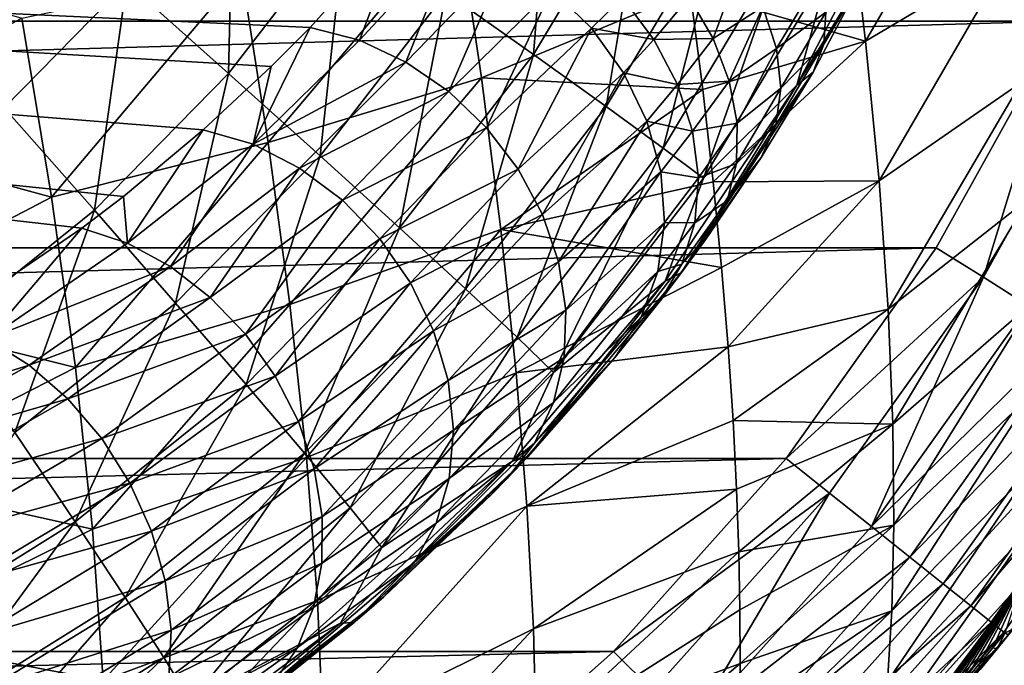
# Model space of a CAD drawing. Header units: metres. Extents: x -22 to 22, y 0 to 204.
# Tile 99 of 256: x 10.81 to 14.3, y 3.34 to 5.62. Entities that reach past the tile are written whole.
import ezdxf

# ---------------------------------------------------------------- set-up
doc = ezdxf.new("R2010")
doc.units = ezdxf.units.M
doc.layers.add('solid_002_SW0002_01', color=7, linetype='CONTINUOUS')

msp = doc.modelspace()

# ---------------------------------------------------------------- linework, layer by layer
at = {"layer": 'solid_002_SW0002_01'}
for points in [[(-14.854128, 6.462326, 223.810013), (-14.50243, 5.618332, 223.805603), (14.854128, 6.462325, 223.810013)], [(-14.50243, 5.618332, 223.805603), (14.50243, 5.618332, 223.805603), (14.854128, 6.462325, 223.810013)], [(12.321472, 5.71964, 220.891464), (12.696469, 6.346534, 220.881638), (12.630956, 5.500641, 220.440765)], [(12.696469, 6.346534, 220.881638), (13.029548, 6.166979, 220.430313), (12.630956, 5.500641, 220.440765)], [(13.806844, 5.547435, 207.668381), (13.743307, 6.078385, 207.382462), (14.264251, 6.335414, 207.751495)], [(13.806844, 5.547435, 207.668381), (14.264251, 6.335414, 207.751495), (14.317266, 5.850727, 208.020844)], [(11.190466, 5.754532, 221.635925), (11.569388, 6.245385, 221.625977), (11.551263, 5.432603, 221.299683)], [(11.569388, 6.245385, 221.625977), (11.965585, 5.969314, 221.288818), (11.551263, 5.432603, 221.299683)], [(11.84024, 5.595761, 215.401962), (12.174784, 5.970963, 216.22731), (0, 6.146846, 215.850128)], [(11.702581, 5.457106, 215.096085), (11.84024, 5.595761, 215.401962), (0, 6.146846, 215.850128)], [(11.461799, 5.233446, 214.601517), (11.702581, 5.457106, 215.096085), (0, 6.146846, 215.850128)], [(11.179029, 4.997515, 214.078049), (11.461799, 5.233446, 214.601517), (0, 6.146846, 215.850128)], [(11.031988, 4.885131, 213.827927), (11.179029, 4.997515, 214.078049), (0, 6.146846, 215.850128)], [(10.60453, 4.594283, 213.177719), (11.031988, 4.885131, 213.827927), (0, 6.146846, 215.850128)], [(12.630956, 5.500641, 220.440765), (13.029548, 6.166979, 220.430313), (12.888734, 5.316068, 219.944427)], [(13.029548, 6.166979, 220.430313), (13.307211, 6.015649, 219.933441), (12.888734, 5.316068, 219.944427)], [(10.798926, 6.101728, 221.906158), (11.190466, 5.754532, 221.635925), (10.756314, 5.311869, 221.647308)], [(13.949164, 6.133037, 218.252975), (13.563424, 5.391328, 218.263016), (13.678298, 5.807506, 218.837769)], [(13.796179, 5.773682, 218.03772), (13.563424, 5.391328, 218.263016), (13.949164, 6.133037, 218.252975)], [(13.806844, 5.547435, 207.668381), (13.185737, 5.724547, 207.101089), (13.743307, 6.078385, 207.382462)], [(12.888734, 5.316068, 219.944427), (13.307211, 6.015649, 219.933441), (13.090389, 5.169082, 219.41095)], [(13.307211, 6.015649, 219.933441), (13.524703, 5.895136, 219.399551), (13.090389, 5.169082, 219.41095)], [(11.551263, 5.432603, 221.299683), (11.965585, 5.969314, 221.288818), (11.875135, 5.141458, 220.903183)], [(11.691164, 5.189082, 206.444366), (11.59651, 5.791383, 206.193222), (12.362564, 5.983864, 206.512161)], [(11.691164, 5.189082, 206.444366), (12.362564, 5.983864, 206.512161), (12.446201, 5.417757, 206.753693)], [(12.014961, 5.551312, 215.358078), (12.174784, 5.970963, 216.22731), (11.84024, 5.595761, 215.401962)], [(11.965585, 5.969314, 221.288818), (12.321472, 5.71964, 220.891464), (11.875135, 5.141458, 220.903183)], [(12.014961, 5.551312, 215.358078), (12.358877, 5.922482, 216.180267), (12.174784, 5.970963, 216.22731)], [(12.446201, 5.417757, 206.753693), (12.362564, 5.983864, 206.512161), (13.185737, 5.724547, 207.101089)], [(12.014961, 5.551312, 215.358078), (12.179088, 5.473474, 215.321762), (12.358877, 5.922482, 216.180267)], [(12.179088, 5.473474, 215.321762), (12.534885, 5.841025, 216.15126), (12.358877, 5.922482, 216.180267)], [(13.090389, 5.169082, 219.41095), (13.524703, 5.895136, 219.399551), (13.23247, 5.062201, 218.849457)], [(13.524703, 5.895136, 219.399551), (13.678298, 5.807506, 218.837769), (13.23247, 5.062201, 218.849457)], [(10.069698, 5.227117, 205.771591), (9.947576, 5.880929, 205.528427), (10.819828, 5.628229, 205.916595)], [(12.179088, 5.473474, 215.321762), (12.33082, 5.368878, 215.302994), (12.534885, 5.841025, 216.15126)], [(12.33082, 5.368878, 215.302994), (12.696039, 5.729725, 216.141434), (12.534885, 5.841025, 216.15126)], [(13.659075, 5.536527, 217.621674), (13.781618, 5.742844, 218.016235), (13.814985, 5.824368, 217.855927)], [(13.665881, 5.649415, 217.475296), (13.659075, 5.536527, 217.621674), (13.814985, 5.824368, 217.855927)], [(13.854677, 5.05297, 207.992554), (13.806844, 5.547435, 207.668381), (14.317266, 5.850727, 208.020844)], [(13.854677, 5.05297, 207.992554), (14.317266, 5.850727, 208.020844), (14.356911, 5.400616, 208.323715)], [(10.924889, 4.995316, 206.179153), (10.819828, 5.628229, 205.916595), (11.59651, 5.791383, 206.193222)], [(10.924889, 4.995316, 206.179153), (11.59651, 5.791383, 206.193222), (11.691164, 5.189082, 206.444366)], [(13.181805, 5.70286, 216.656845), (13.266687, 5.556283, 216.724609), (13.363182, 5.816288, 216.911728)], [(13.563424, 5.391328, 218.263016), (13.23247, 5.062201, 218.849457), (13.678298, 5.807506, 218.837769)], [(13.266687, 5.556283, 216.724609), (13.443232, 5.668875, 217.006714), (13.363182, 5.816288, 216.911728)], [(10.756314, 5.311869, 221.647308), (11.190466, 5.754532, 221.635925), (11.076554, 4.948588, 221.312134)], [(11.190466, 5.754532, 221.635925), (11.551263, 5.432603, 221.299683), (11.076554, 4.948588, 221.312134)], [(13.443232, 5.668875, 217.006714), (13.491819, 5.521801, 217.121475), (13.641562, 5.772215, 217.339096)], [(13.491819, 5.521801, 217.121475), (13.665881, 5.649415, 217.475296), (13.641562, 5.772215, 217.339096)], [(13.796179, 5.773682, 218.03772), (13.781618, 5.742844, 218.016235), (13.563424, 5.391328, 218.263016)], [(11.875135, 5.141458, 220.903183), (12.321472, 5.71964, 220.891464), (12.156537, 4.886081, 220.453217)], [(12.321472, 5.71964, 220.891464), (12.630956, 5.500641, 220.440765), (12.156537, 4.886081, 220.453217)], [(12.33082, 5.368878, 215.302994), (12.464952, 5.241116, 215.302414), (12.696039, 5.729725, 216.141434)], [(12.446201, 5.417757, 206.753693), (13.185737, 5.724547, 207.101089), (13.229831, 5.376384, 207.280655)], [(12.464952, 5.241116, 215.302414), (12.836141, 5.592862, 216.151169), (12.696039, 5.729725, 216.141434)], [(12.696039, 5.729725, 216.141434), (12.836141, 5.592862, 216.151169), (12.945742, 5.701882, 216.384659)], [(13.806844, 5.547435, 207.668381), (13.229831, 5.376384, 207.280655), (13.185737, 5.724547, 207.101089)], [(13.781618, 5.742844, 218.016235), (13.621385, 5.437408, 217.773254), (13.563424, 5.391328, 218.263016)], [(13.659075, 5.536527, 217.621674), (13.621385, 5.437408, 217.773254), (13.781618, 5.742844, 218.016235)], [(12.836141, 5.592862, 216.151169), (13.057183, 5.553508, 216.422852), (12.945742, 5.701882, 216.384659)], [(12.945742, 5.701882, 216.384659), (13.057183, 5.553508, 216.422852), (13.181805, 5.70286, 216.656845)], [(13.057183, 5.553508, 216.422852), (13.266687, 5.556283, 216.724609), (13.181805, 5.70286, 216.656845)], [(13.266687, 5.556283, 216.724609), (13.323993, 5.405951, 216.810623), (13.443232, 5.668875, 217.006714)], [(13.323993, 5.405951, 216.810623), (13.491819, 5.521801, 217.121475), (13.443232, 5.668875, 217.006714)], [(13.491819, 5.521801, 217.121475), (13.507139, 5.380532, 217.25174), (13.665881, 5.649415, 217.475296)], [(13.507139, 5.380532, 217.25174), (13.659075, 5.536527, 217.621674), (13.665881, 5.649415, 217.475296)], [(-14.50243, 5.618332, 223.805603), (-14.056949, 4.815655, 223.801392), (14.50243, 5.618332, 223.805603)], [(-14.056949, 4.815655, 223.801392), (14.056949, 4.815654, 223.801392), (14.50243, 5.618332, 223.805603)], [(10.069698, 5.227117, 205.771591), (10.819828, 5.628229, 205.916595), (10.924889, 4.995316, 206.179153)], [(14.223773, 4.711576, 223.781479), (14.50243, 5.618332, 223.805603), (14.056949, 4.815654, 223.801392)], [(14.223773, 4.711576, 223.781479), (14.679384, 5.531847, 223.785767), (14.50243, 5.618332, 223.805603)], [(11.638309, 5.183228, 214.547867), (11.84024, 5.595761, 215.401962), (11.702581, 5.457106, 215.096085)], [(11.638309, 5.183228, 214.547867), (12.014961, 5.551312, 215.358078), (11.84024, 5.595761, 215.401962)], [(12.464952, 5.241116, 215.302414), (12.57688, 5.094569, 215.320053), (12.836141, 5.592862, 216.151169)], [(12.57688, 5.094569, 215.320053), (12.949804, 5.435699, 216.180054), (12.836141, 5.592862, 216.151169)], [(12.836141, 5.592862, 216.151169), (12.949804, 5.435699, 216.180054), (13.057183, 5.553508, 216.422852)], [(11.638309, 5.183228, 214.547867), (12.179088, 5.473474, 215.321762), (12.014961, 5.551312, 215.358078)], [(12.949804, 5.435699, 216.180054), (13.140958, 5.393806, 216.480896), (13.057183, 5.553508, 216.422852)], [(13.057183, 5.553508, 216.422852), (13.140958, 5.393806, 216.480896), (13.266687, 5.556283, 216.724609)], [(13.140958, 5.393806, 216.480896), (13.323993, 5.405951, 216.810623), (13.266687, 5.556283, 216.724609)], [(13.806844, 5.547435, 207.668381), (13.266774, 5.049816, 207.471146), (13.229831, 5.376384, 207.280655)], [(13.854677, 5.05297, 207.992554), (13.266774, 5.049816, 207.471146), (13.806844, 5.547435, 207.668381)], [(13.323993, 5.405951, 216.810623), (13.351812, 5.256869, 216.912033), (13.491819, 5.521801, 217.121475)], [(13.351812, 5.256869, 216.912033), (13.507139, 5.380532, 217.25174), (13.491819, 5.521801, 217.121475)], [(13.488623, 5.250318, 217.39267), (13.621385, 5.437408, 217.773254), (13.659075, 5.536527, 217.621674)], [(13.507139, 5.380532, 217.25174), (13.488623, 5.250318, 217.39267), (13.659075, 5.536527, 217.621674)], [(14.383913, 4.611045, 223.723526), (14.679384, 5.531847, 223.785767), (14.223773, 4.711576, 223.781479)], [(11.638309, 5.183228, 214.547867), (11.802792, 5.097766, 214.502502), (12.179088, 5.473474, 215.321762)], [(11.802792, 5.097766, 214.502502), (12.33082, 5.368878, 215.302994), (12.179088, 5.473474, 215.321762)], [(12.156537, 4.886081, 220.453217), (12.630956, 5.500641, 220.440765), (12.390648, 4.670849, 219.957489)], [(12.630956, 5.500641, 220.440765), (12.888734, 5.316068, 219.944427), (12.390648, 4.670849, 219.957489)], [(11.638309, 5.183228, 214.547867), (11.702581, 5.457106, 215.096085), (11.461799, 5.233446, 214.601517)], [(11.076554, 4.948588, 221.312134), (11.551263, 5.432603, 221.299683), (11.363749, 4.620045, 220.916595)], [(11.551263, 5.432603, 221.299683), (11.875135, 5.141458, 220.903183), (11.363749, 4.620045, 220.916595)], [(11.768416, 4.615799, 206.733353), (11.691164, 5.189082, 206.444366), (12.446201, 5.417757, 206.753693)], [(11.768416, 4.615799, 206.733353), (12.446201, 5.417757, 206.753693), (12.515538, 4.880168, 207.030258)], [(12.515538, 4.880168, 207.030258), (12.446201, 5.417757, 206.753693), (13.229831, 5.376384, 207.280655)], [(12.57688, 5.094569, 215.320053), (12.662763, 4.934268, 215.355301), (12.949804, 5.435699, 216.180054)], [(12.662763, 4.934268, 215.355301), (13.032658, 5.264279, 216.22702), (12.949804, 5.435699, 216.180054)], [(12.949804, 5.435699, 216.180054), (13.032658, 5.264279, 216.22702), (13.140958, 5.393806, 216.480896)], [(13.140958, 5.393806, 216.480896), (13.194057, 5.228508, 216.556717), (13.323993, 5.405951, 216.810623)], [(13.154561, 4.728245, 217.778183), (13.621385, 5.437408, 217.773254), (13.436687, 5.135569, 217.537674)], [(13.563424, 5.391328, 218.263016), (13.621385, 5.437408, 217.773254), (13.154561, 4.728245, 217.778183)], [(13.194057, 5.228508, 216.556717), (13.351812, 5.256869, 216.912033), (13.323993, 5.405951, 216.810623)], [(13.488623, 5.250318, 217.39267), (13.436687, 5.135569, 217.537674), (13.621385, 5.437408, 217.773254)], [(11.802792, 5.097766, 214.502502), (11.954079, 4.984407, 214.476471), (12.33082, 5.368878, 215.302994)], [(11.954079, 4.984407, 214.476471), (12.464952, 5.241116, 215.302414), (12.33082, 5.368878, 215.302994)], [(12.515538, 4.880168, 207.030258), (13.229831, 5.376384, 207.280655), (13.266774, 5.049816, 207.471146)], [(13.032658, 5.264279, 216.22702), (13.194057, 5.228508, 216.556717), (13.140958, 5.393806, 216.480896)], [(13.563424, 5.391328, 218.263016), (13.154561, 4.728245, 217.778183), (13.097135, 4.697464, 218.275253)], [(13.563424, 5.391328, 218.263016), (13.097135, 4.697464, 218.275253), (13.23247, 5.062201, 218.849457)], [(13.34922, 5.113997, 217.025436), (13.488623, 5.250318, 217.39267), (13.507139, 5.380532, 217.25174)], [(13.351812, 5.256869, 216.912033), (13.34922, 5.113997, 217.025436), (13.507139, 5.380532, 217.25174)], [(13.886454, 4.59928, 208.359421), (13.854677, 5.05297, 207.992554), (14.356911, 5.400616, 208.323715)], [(13.886454, 4.59928, 208.359421), (14.356911, 5.400616, 208.323715), (14.382896, 4.989071, 208.664093)], [(10.756314, 5.311869, 221.647308), (11.076554, 4.948588, 221.312134), (10.548078, 4.523977, 221.326004)], [(12.390648, 4.670849, 219.957489), (12.888734, 5.316068, 219.944427), (12.573456, 4.499448, 219.424515)], [(12.888734, 5.316068, 219.944427), (13.090389, 5.169082, 219.41095), (12.573456, 4.499448, 219.424515)], [(12.662763, 4.934268, 215.355301), (12.719656, 4.765713, 215.406952), (13.032658, 5.264279, 216.22702)], [(12.719656, 4.765713, 215.406952), (13.081515, 5.085195, 216.290237), (13.032658, 5.264279, 216.22702)], [(13.032658, 5.264279, 216.22702), (13.081515, 5.085195, 216.290237), (13.194057, 5.228508, 216.556717)], [(11.193818, 4.832752, 213.764618), (11.461799, 5.233446, 214.601517), (11.179029, 4.997515, 214.078049)], [(11.193818, 4.832752, 213.764618), (11.638309, 5.183228, 214.547867), (11.461799, 5.233446, 214.601517)], [(11.954079, 4.984407, 214.476471), (12.086662, 4.847281, 214.470734), (12.464952, 5.241116, 215.302414)], [(12.086662, 4.847281, 214.470734), (12.57688, 5.094569, 215.320053), (12.464952, 5.241116, 215.302414)], [(13.194057, 5.228508, 216.556717), (13.214575, 5.063546, 216.647583), (13.351812, 5.256869, 216.912033)], [(13.214575, 5.063546, 216.647583), (13.34922, 5.113997, 217.025436), (13.351812, 5.256869, 216.912033)], [(13.316304, 4.98209, 217.147095), (13.436687, 5.135569, 217.537674), (13.488623, 5.250318, 217.39267)], [(13.34922, 5.113997, 217.025436), (13.316304, 4.98209, 217.147095), (13.488623, 5.250318, 217.39267)], [(10.170343, 4.600652, 206.050171), (10.069698, 5.227117, 205.771591), (10.924889, 4.995316, 206.179153)], [(13.081515, 5.085195, 216.290237), (13.214575, 5.063546, 216.647583), (13.194057, 5.228508, 216.556717)], [(11.008712, 4.391821, 206.481277), (10.924889, 4.995316, 206.179153), (11.691164, 5.189082, 206.444366)], [(11.008712, 4.391821, 206.481277), (11.691164, 5.189082, 206.444366), (11.768416, 4.615799, 206.733353)], [(11.193818, 4.832752, 213.764618), (11.345557, 4.749168, 213.710464), (11.638309, 5.183228, 214.547867)], [(11.345557, 4.749168, 213.710464), (11.802792, 5.097766, 214.502502), (11.638309, 5.183228, 214.547867)], [(12.573456, 4.499448, 219.424515), (13.090389, 5.169082, 219.41095), (12.701831, 4.374815, 218.863388)], [(13.090389, 5.169082, 219.41095), (13.23247, 5.062201, 218.849457), (12.701831, 4.374815, 218.863388)], [(11.363749, 4.620045, 220.916595), (11.875135, 5.141458, 220.903183), (11.612977, 4.331865, 220.467484)], [(11.875135, 5.141458, 220.903183), (12.156537, 4.886081, 220.453217), (11.612977, 4.331865, 220.467484)], [(13.154561, 4.728245, 217.778183), (13.436687, 5.135569, 217.537674), (13.421963, 5.112826, 217.5177)], [(13.316304, 4.98209, 217.147095), (13.421963, 5.112826, 217.5177), (13.436687, 5.135569, 217.537674)], [(11.345557, 4.749168, 213.710464), (11.486237, 4.640322, 213.674332), (11.802792, 5.097766, 214.502502)], [(11.486237, 4.640322, 213.674332), (11.954079, 4.984407, 214.476471), (11.802792, 5.097766, 214.502502)], [(12.086662, 4.847281, 214.470734), (12.195714, 4.691378, 214.485474), (12.57688, 5.094569, 215.320053)], [(12.195714, 4.691378, 214.485474), (12.662763, 4.934268, 215.355301), (12.57688, 5.094569, 215.320053)], [(13.154561, 4.728245, 217.778183), (13.421963, 5.112826, 217.5177), (13.253671, 4.864879, 217.272308)], [(13.201776, 4.904842, 216.750259), (13.316304, 4.98209, 217.147095), (13.34922, 5.113997, 217.025436)], [(13.214575, 5.063546, 216.647583), (13.201776, 4.904842, 216.750259), (13.34922, 5.113997, 217.025436)], [(13.316304, 4.98209, 217.147095), (13.253671, 4.864879, 217.272308), (13.421963, 5.112826, 217.5177)], [(13.097135, 4.697464, 218.275253), (12.701831, 4.374815, 218.863388), (13.23247, 5.062201, 218.849457)], [(12.719656, 4.765713, 215.406952), (12.745605, 4.594688, 215.473221), (13.081515, 5.085195, 216.290237)], [(12.745605, 4.594688, 215.473221), (13.094498, 4.905333, 216.367279), (13.081515, 5.085195, 216.290237)], [(13.081515, 5.085195, 216.290237), (13.094498, 4.905333, 216.367279), (13.214575, 5.063546, 216.647583)], [(13.094498, 4.905333, 216.367279), (13.201776, 4.904842, 216.750259), (13.214575, 5.063546, 216.647583)], [(12.515538, 4.880168, 207.030258), (13.266774, 5.049816, 207.471146), (13.296622, 4.746639, 207.671097)], [(13.854677, 5.05297, 207.992554), (13.296622, 4.746639, 207.671097), (13.266774, 5.049816, 207.471146)], [(13.854677, 5.05297, 207.992554), (13.31995, 4.465913, 207.880402), (13.296622, 4.746639, 207.671097)], [(13.886454, 4.59928, 208.359421), (13.31995, 4.465913, 207.880402), (13.854677, 5.05297, 207.992554)], [(10.170343, 4.600652, 206.050171), (10.924889, 4.995316, 206.179153), (11.008712, 4.391821, 206.481277)], [(11.193818, 4.832752, 213.764618), (11.179029, 4.997515, 214.078049), (11.031988, 4.885131, 213.827927)], [(13.903112, 4.191449, 208.773026), (13.886454, 4.59928, 208.359421), (14.382896, 4.989071, 208.664093)], [(13.903112, 4.191449, 208.773026), (14.382896, 4.989071, 208.664093), (14.396046, 4.620644, 209.0457)], [(11.486237, 4.640322, 213.674332), (11.611221, 4.509798, 213.65741), (11.954079, 4.984407, 214.476471)], [(11.611221, 4.509798, 213.65741), (12.086662, 4.847281, 214.470734), (11.954079, 4.984407, 214.476471)], [(13.156119, 4.758091, 216.861038), (13.253671, 4.864879, 217.272308), (13.316304, 4.98209, 217.147095)], [(13.201776, 4.904842, 216.750259), (13.156119, 4.758091, 216.861038), (13.316304, 4.98209, 217.147095)], [(10.548078, 4.523977, 221.326004), (11.076554, 4.948588, 221.312134), (10.794441, 4.162628, 220.931534)], [(11.076554, 4.948588, 221.312134), (11.363749, 4.620045, 220.916595), (10.794441, 4.162628, 220.931534)], [(12.195714, 4.691378, 214.485474), (12.277263, 4.522377, 214.520157), (12.662763, 4.934268, 215.355301)], [(12.277263, 4.522377, 214.520157), (12.719656, 4.765713, 215.406952), (12.662763, 4.934268, 215.355301)], [(10.697469, 4.49276, 213.007126), (11.031988, 4.885131, 213.827927), (10.60453, 4.594283, 213.177719)], [(10.697469, 4.49276, 213.007126), (11.193818, 4.832752, 213.764618), (11.031988, 4.885131, 213.827927)], [(11.612977, 4.331865, 220.467484), (12.156537, 4.886081, 220.453217), (11.819973, 4.088987, 219.972473)], [(12.156537, 4.886081, 220.453217), (12.390648, 4.670849, 219.957489), (11.819973, 4.088987, 219.972473)], [(12.739719, 4.427061, 215.551834), (13.071107, 4.731609, 216.455185), (13.094498, 4.905333, 216.367279)], [(12.745605, 4.594688, 215.473221), (12.739719, 4.427061, 215.551834), (13.094498, 4.905333, 216.367279)], [(13.094498, 4.905333, 216.367279), (13.071107, 4.731609, 216.455185), (13.201776, 4.904842, 216.750259)], [(13.071107, 4.731609, 216.455185), (13.156119, 4.758091, 216.861038), (13.201776, 4.904842, 216.750259)], [(11.611221, 4.509798, 213.65741), (11.716393, 4.361896, 213.660248), (12.086662, 4.847281, 214.470734)], [(11.716393, 4.361896, 213.660248), (12.195714, 4.691378, 214.485474), (12.086662, 4.847281, 214.470734)], [(11.826778, 4.073926, 207.064362), (11.768416, 4.615799, 206.733353), (12.515538, 4.880168, 207.030258)], [(11.826778, 4.073926, 207.064362), (12.515538, 4.880168, 207.030258), (12.569357, 4.373516, 207.345718)], [(12.569357, 4.373516, 207.345718), (12.515538, 4.880168, 207.030258), (13.296622, 4.746639, 207.671097)], [(13.253671, 4.864879, 217.272308), (13.078773, 4.627965, 216.975891), (13.234643, 4.83814, 217.242264)], [(13.156119, 4.758091, 216.861038), (13.078773, 4.627965, 216.975891), (13.253671, 4.864879, 217.272308)], [(13.154561, 4.728245, 217.778183), (13.253671, 4.864879, 217.272308), (13.234643, 4.83814, 217.242264)], [(-14.056949, 4.815655, 223.801392), (-13.526009, 4.070417, 223.797501), (14.056949, 4.815654, 223.801392)], [(-13.526009, 4.070417, 223.797501), (13.526008, 4.070417, 223.797501), (14.056949, 4.815654, 223.801392)], [(10.697469, 4.49276, 213.007126), (11.345557, 4.749168, 213.710464), (11.193818, 4.832752, 213.764618)], [(13.154561, 4.728245, 217.778183), (13.234643, 4.83814, 217.242264), (13.078773, 4.627965, 216.975891)], [(14.223773, 4.711576, 223.781479), (14.056949, 4.815654, 223.801392), (13.526008, 4.070417, 223.797501)], [(10.697469, 4.49276, 213.007126), (10.845487, 4.400126, 212.940277), (11.345557, 4.749168, 213.710464)], [(10.845487, 4.400126, 212.940277), (11.486237, 4.640322, 213.674332), (11.345557, 4.749168, 213.710464)], [(12.277263, 4.522377, 214.520157), (12.328339, 4.346432, 214.573547), (12.719656, 4.765713, 215.406952)], [(12.328339, 4.346432, 214.573547), (12.745605, 4.594688, 215.473221), (12.719656, 4.765713, 215.406952)], [(12.569357, 4.373516, 207.345718), (13.296622, 4.746639, 207.671097), (13.31995, 4.465913, 207.880402)], [(13.012241, 4.570704, 216.550583), (13.078773, 4.627965, 216.975891), (13.156119, 4.758091, 216.861038)], [(13.071107, 4.731609, 216.455185), (13.012241, 4.570704, 216.550583), (13.156119, 4.758091, 216.861038)], [(12.610575, 4.076385, 217.783859), (13.154561, 4.728245, 217.778183), (12.920165, 4.428807, 216.64978)], [(13.097135, 4.697464, 218.275253), (13.154561, 4.728245, 217.778183), (12.610575, 4.076385, 217.783859)], [(12.702203, 4.268585, 215.640106), (13.012241, 4.570704, 216.550583), (13.071107, 4.731609, 216.455185)], [(12.739719, 4.427061, 215.551834), (12.702203, 4.268585, 215.640106), (13.071107, 4.731609, 216.455185)], [(13.154561, 4.728245, 217.778183), (13.065627, 4.610922, 216.951462), (12.920165, 4.428807, 216.64978)], [(13.154561, 4.728245, 217.778183), (13.078773, 4.627965, 216.975891), (13.065627, 4.610922, 216.951462)], [(13.679351, 3.947329, 223.777496), (14.223773, 4.711576, 223.781479), (13.526008, 4.070417, 223.797501)], [(13.827068, 3.829632, 223.719513), (14.223773, 4.711576, 223.781479), (13.679351, 3.947329, 223.777496)], [(13.827068, 3.829632, 223.719513), (14.383913, 4.611045, 223.723526), (14.223773, 4.711576, 223.781479)], [(11.716393, 4.361896, 213.660248), (11.798288, 4.201489, 213.68277), (12.195714, 4.691378, 214.485474)], [(11.798288, 4.201489, 213.68277), (12.277263, 4.522377, 214.520157), (12.195714, 4.691378, 214.485474)], [(13.097135, 4.697464, 218.275253), (12.610575, 4.076385, 217.783859), (12.556234, 4.060173, 218.289444)], [(13.097135, 4.697464, 218.275253), (12.556234, 4.060173, 218.289444), (12.701831, 4.374815, 218.863388)], [(10.845487, 4.400126, 212.940277), (10.982023, 4.281273, 212.893494), (11.486237, 4.640322, 213.674332)], [(10.982023, 4.281273, 212.893494), (11.611221, 4.509798, 213.65741), (11.486237, 4.640322, 213.674332)], [(11.819973, 4.088987, 219.972473), (12.390648, 4.670849, 219.957489), (11.981188, 3.895569, 219.440048)], [(12.390648, 4.670849, 219.957489), (12.573456, 4.499448, 219.424515), (11.981188, 3.895569, 219.440048)], [(10.794441, 4.162628, 220.931534), (11.363749, 4.620045, 220.916595), (11.007856, 3.845673, 220.483353)], [(11.363749, 4.620045, 220.916595), (11.612977, 4.331865, 220.467484), (11.007856, 3.845673, 220.483353)], [(11.06947, 3.820106, 206.827408), (11.008712, 4.391821, 206.481277), (11.768416, 4.615799, 206.733353)], [(11.06947, 3.820106, 206.827408), (11.768416, 4.615799, 206.733353), (11.826778, 4.073926, 207.064362)], [(13.078773, 4.627965, 216.975891), (12.920165, 4.428807, 216.64978), (13.065627, 4.610922, 216.951462)], [(13.012241, 4.570704, 216.550583), (12.920165, 4.428807, 216.64978), (13.078773, 4.627965, 216.975891)], [(14.531136, 4.518071, 223.629776), (14.383913, 4.611045, 223.723526), (13.827068, 3.829632, 223.719513)], [(13.906592, 3.834201, 209.236008), (13.903112, 4.191449, 208.773026), (14.396046, 4.620644, 209.0457)], [(13.906592, 3.834201, 209.236008), (14.396046, 4.620644, 209.0457), (14.398026, 4.299431, 209.47113)], [(10.246757, 4.003186, 206.368408), (10.170343, 4.600652, 206.050171), (11.008712, 4.391821, 206.481277)], [(12.328339, 4.346432, 214.573547), (12.347082, 4.16995, 214.643661), (12.745605, 4.594688, 215.473221)], [(12.347082, 4.16995, 214.643661), (12.739719, 4.427061, 215.551834), (12.745605, 4.594688, 215.473221)], [(12.634341, 4.124697, 215.735016), (12.920165, 4.428807, 216.64978), (13.012241, 4.570704, 216.550583)], [(12.702203, 4.268585, 215.640106), (12.634341, 4.124697, 215.735016), (13.012241, 4.570704, 216.550583)], [(13.886454, 4.59928, 208.359421), (13.33752, 4.205015, 208.10051), (13.31995, 4.465913, 207.880402)], [(13.903112, 4.191449, 208.773026), (13.33752, 4.205015, 208.10051), (13.886454, 4.59928, 208.359421)], [(10.982023, 4.281273, 212.893494), (11.102306, 4.140355, 212.868408), (11.611221, 4.509798, 213.65741)], [(11.102306, 4.140355, 212.868408), (11.716393, 4.361896, 213.660248), (11.611221, 4.509798, 213.65741)], [(11.798288, 4.201489, 213.68277), (11.854208, 4.033862, 213.724228), (12.277263, 4.522377, 214.520157)], [(11.854208, 4.033862, 213.724228), (12.328339, 4.346432, 214.573547), (12.277263, 4.522377, 214.520157)], [(11.981188, 3.895569, 219.440048), (12.573456, 4.499448, 219.424515), (12.093862, 3.754926, 218.879333)], [(12.573456, 4.499448, 219.424515), (12.701831, 4.374815, 218.863388), (12.093862, 3.754926, 218.879333)], [(13.962827, 3.720936, 223.625763), (14.531136, 4.518071, 223.629776), (13.827068, 3.829632, 223.719513)], [(14.660164, 4.436858, 223.503815), (14.531136, 4.518071, 223.629776), (13.962827, 3.720936, 223.625763)], [(10.125898, 4.177261, 212.297607), (10.845487, 4.400126, 212.940277), (10.697469, 4.49276, 213.007126)], [(12.607405, 3.901142, 207.703735), (12.569357, 4.373516, 207.345718), (13.31995, 4.465913, 207.880402)], [(12.607405, 3.901142, 207.703735), (13.31995, 4.465913, 207.880402), (13.33752, 4.205015, 208.10051)], [(12.537328, 3.999189, 215.8293), (12.610575, 4.076385, 217.783859), (12.920165, 4.428807, 216.64978)], [(12.634341, 4.124697, 215.735016), (12.537328, 3.999189, 215.8293), (12.920165, 4.428807, 216.64978)], [(14.08181, 3.625938, 223.499847), (14.660164, 4.436858, 223.503815), (13.962827, 3.720936, 223.625763)], [(14.765986, 4.370461, 223.35051), (14.660164, 4.436858, 223.503815), (14.08181, 3.625938, 223.499847)], [(10.125898, 4.177261, 212.297607), (10.26591, 4.074124, 212.215057), (10.845487, 4.400126, 212.940277)], [(10.26591, 4.074124, 212.215057), (10.982023, 4.281273, 212.893494), (10.845487, 4.400126, 212.940277)], [(12.33281, 3.999357, 214.727982), (12.702203, 4.268585, 215.640106), (12.739719, 4.427061, 215.551834)], [(12.347082, 4.16995, 214.643661), (12.33281, 3.999357, 214.727982), (12.739719, 4.427061, 215.551834)], [(10.246757, 4.003186, 206.368408), (11.008712, 4.391821, 206.481277), (11.06947, 3.820106, 206.827408)], [(11.102306, 4.140355, 212.868408), (11.202132, 3.982298, 212.865875), (11.716393, 4.361896, 213.660248)], [(11.202132, 3.982298, 212.865875), (11.798288, 4.201489, 213.68277), (11.716393, 4.361896, 213.660248)], [(11.865933, 3.567008, 207.441376), (11.826778, 4.073926, 207.064362), (12.569357, 4.373516, 207.345718)], [(11.865933, 3.567008, 207.441376), (12.569357, 4.373516, 207.345718), (12.607405, 3.901142, 207.703735)], [(12.556234, 4.060173, 218.289444), (12.093862, 3.754926, 218.879333), (12.701831, 4.374815, 218.863388)], [(14.179389, 3.548237, 223.346634), (14.765986, 4.370461, 223.35051), (14.08181, 3.625938, 223.499847)], [(14.844521, 4.321425, 223.175751), (14.765986, 4.370461, 223.35051), (14.179389, 3.548237, 223.346634)], [(11.007856, 3.845673, 220.483353), (11.612977, 4.331865, 220.467484), (11.184667, 3.578542, 219.989136)], [(11.612977, 4.331865, 220.467484), (11.819973, 4.088987, 219.972473), (11.184667, 3.578542, 219.989136)], [(11.854208, 4.033862, 213.724228), (11.882311, 3.864536, 213.783249), (12.328339, 4.346432, 214.573547)], [(11.882311, 3.864536, 213.783249), (12.347082, 4.16995, 214.643661), (12.328339, 4.346432, 214.573547)], [(13.899489, 3.53057, 209.748764), (14.398026, 4.299431, 209.47113), (14.391063, 4.027921, 209.940948)], [(13.899489, 3.53057, 209.748764), (13.906592, 3.834201, 209.236008), (14.398026, 4.299431, 209.47113)], [(14.251799, 3.490816, 223.171997), (14.844521, 4.321425, 223.175751), (14.179389, 3.548237, 223.346634)], [(14.892744, 4.291642, 222.986282), (14.844521, 4.321425, 223.175751), (14.251799, 3.490816, 223.171997)], [(14.296254, 3.455888, 222.982681), (14.892744, 4.291642, 222.986282), (14.251799, 3.490816, 223.171997)], [(14.296254, 3.455888, 222.982681), (14.312038, 3.446025, 222.790649), (14.892744, 4.291642, 222.986282)], [(10.26591, 4.074124, 212.215057), (10.394339, 3.943914, 212.154984), (10.982023, 4.281273, 212.893494)], [(10.394339, 3.943914, 212.154984), (11.102306, 4.140355, 212.868408), (10.982023, 4.281273, 212.893494)], [(12.286043, 3.840867, 214.823425), (12.634341, 4.124697, 215.735016), (12.702203, 4.268585, 215.640106)], [(12.33281, 3.999357, 214.727982), (12.286043, 3.840867, 214.823425), (12.702203, 4.268585, 215.640106)], [(11.202132, 3.982298, 212.865875), (11.278011, 3.812624, 212.886017), (11.798288, 4.201489, 213.68277)], [(11.278011, 3.812624, 212.886017), (11.854208, 4.033862, 213.724228), (11.798288, 4.201489, 213.68277)], [(12.607405, 3.901142, 207.703735), (13.33752, 4.205015, 208.10051), (13.34998, 3.962043, 208.332962)], [(13.903112, 4.191449, 208.773026), (13.34998, 3.962043, 208.332962), (13.33752, 4.205015, 208.10051)], [(13.903112, 4.191449, 208.773026), (13.357782, 3.739598, 208.574814), (13.34998, 3.962043, 208.332962)], [(13.906592, 3.834201, 209.236008), (13.357782, 3.739598, 208.574814), (13.903112, 4.191449, 208.773026)], [(10.794441, 4.162628, 220.931534), (11.007856, 3.845673, 220.483353), (10.349555, 3.434314, 220.500626)], [(11.88167, 3.699091, 213.857895), (12.33281, 3.999357, 214.727982), (12.347082, 4.16995, 214.643661)], [(11.882311, 3.864536, 213.783249), (11.88167, 3.699091, 213.857895), (12.347082, 4.16995, 214.643661)], [(10.394339, 3.943914, 212.154984), (10.506425, 3.791455, 212.119644), (11.102306, 4.140355, 212.868408)], [(10.506425, 3.791455, 212.119644), (11.202132, 3.982298, 212.865875), (11.102306, 4.140355, 212.868408)], [(12.208485, 3.700248, 214.926514), (12.537328, 3.999189, 215.8293), (12.634341, 4.124697, 215.735016)], [(12.286043, 3.840867, 214.823425), (12.208485, 3.700248, 214.926514), (12.634341, 4.124697, 215.735016)], [(11.184667, 3.578542, 219.989136), (11.819973, 4.088987, 219.972473), (11.321844, 3.365812, 219.457352)], [(11.819973, 4.088987, 219.972473), (11.981188, 3.895569, 219.440048), (11.321844, 3.365812, 219.457352)], [(-13.526009, 4.070417, 223.797501), (-12.914386, 3.387561, 223.793915), (13.526008, 4.070417, 223.797501)], [(-12.914386, 3.387561, 223.793915), (12.914386, 3.387561, 223.793915), (13.526008, 4.070417, 223.797501)], [(11.106768, 3.283898, 207.221817), (11.06947, 3.820106, 206.827408), (11.826778, 4.073926, 207.064362)], [(11.106768, 3.283898, 207.221817), (11.826778, 4.073926, 207.064362), (11.865933, 3.567008, 207.441376)], [(12.556234, 4.060173, 218.289444), (11.996397, 3.49018, 217.790314), (11.947478, 3.487472, 218.30542)], [(12.556234, 4.060173, 218.289444), (11.947478, 3.487472, 218.30542), (12.093862, 3.754926, 218.879333)], [(12.006727, 3.498995, 214.872879), (11.996397, 3.49018, 217.790314), (12.610575, 4.076385, 217.783859)], [(12.556234, 4.060173, 218.289444), (12.610575, 4.076385, 217.783859), (11.996397, 3.49018, 217.790314)], [(12.10041, 3.580426, 215.02916), (12.006727, 3.498995, 214.872879), (12.610575, 4.076385, 217.783859)], [(12.482197, 3.942507, 215.721115), (12.10041, 3.580426, 215.02916), (12.610575, 4.076385, 217.783859)], [(12.537328, 3.999189, 215.8293), (12.482197, 3.942507, 215.721115), (12.610575, 4.076385, 217.783859)], [(13.679351, 3.947329, 223.777496), (13.526008, 4.070417, 223.797501), (12.914386, 3.387561, 223.793915)], [(11.278011, 3.812624, 212.886017), (11.327292, 3.637265, 212.928101), (11.854208, 4.033862, 213.724228)], [(11.327292, 3.637265, 212.928101), (11.882311, 3.864536, 213.783249), (11.854208, 4.033862, 213.724228)], [(13.884698, 3.28081, 210.308594), (14.391063, 4.027921, 209.940948), (14.377625, 3.806071, 210.453049)], [(13.884698, 3.28081, 210.308594), (13.899489, 3.53057, 209.748764), (14.391063, 4.027921, 209.940948)], [(10.297459, 3.43726, 206.730438), (10.246757, 4.003186, 206.368408), (11.06947, 3.820106, 206.827408)], [(10.506425, 3.791455, 212.119644), (10.598016, 3.622396, 212.110336), (11.202132, 3.982298, 212.865875)], [(10.598016, 3.622396, 212.110336), (11.278011, 3.812624, 212.886017), (11.202132, 3.982298, 212.865875)], [(11.852307, 3.542977, 213.945709), (12.286043, 3.840867, 214.823425), (12.33281, 3.999357, 214.727982)], [(11.88167, 3.699091, 213.857895), (11.852307, 3.542977, 213.945709), (12.33281, 3.999357, 214.727982)], [(12.208485, 3.700248, 214.926514), (12.482197, 3.942507, 215.721115), (12.537328, 3.999189, 215.8293)], [(12.208485, 3.700248, 214.926514), (12.10041, 3.580426, 215.02916), (12.482197, 3.942507, 215.721115)], [(12.630404, 3.467227, 208.107452), (12.607405, 3.901142, 207.703735), (13.34998, 3.962043, 208.332962)], [(12.630404, 3.467227, 208.107452), (13.34998, 3.962043, 208.332962), (13.357782, 3.739598, 208.574814)], [(13.05294, 3.248677, 223.773865), (13.679351, 3.947329, 223.777496), (12.914386, 3.387561, 223.793915)], [(13.186414, 3.115319, 223.715836), (13.679351, 3.947329, 223.777496), (13.05294, 3.248677, 223.773865)], [(13.186414, 3.115319, 223.715836), (13.827068, 3.829632, 223.719513), (13.679351, 3.947329, 223.777496)], [(11.321844, 3.365812, 219.457352), (11.981188, 3.895569, 219.440048), (11.41704, 3.211125, 218.897095)], [(11.981188, 3.895569, 219.440048), (12.093862, 3.754926, 218.879333), (11.41704, 3.211125, 218.897095)], [(11.886752, 3.099655, 207.867844), (11.865933, 3.567008, 207.441376), (12.607405, 3.901142, 207.703735)], [(11.886752, 3.099655, 207.867844), (12.607405, 3.901142, 207.703735), (12.630404, 3.467227, 208.107452)], [(10.349555, 3.434314, 220.500626), (11.007856, 3.845673, 220.483353), (10.49353, 3.146666, 220.007263)], [(11.007856, 3.845673, 220.483353), (11.184667, 3.578542, 219.989136), (10.49353, 3.146666, 220.007263)], [(11.327292, 3.637265, 212.928101), (11.348253, 3.46235, 212.990677), (11.882311, 3.864536, 213.783249)], [(11.348253, 3.46235, 212.990677), (11.88167, 3.699091, 213.857895), (11.882311, 3.864536, 213.783249)], [(11.795189, 3.401337, 214.043793), (12.208485, 3.700248, 214.926514), (12.286043, 3.840867, 214.823425)], [(11.852307, 3.542977, 213.945709), (11.795189, 3.401337, 214.043793), (12.286043, 3.840867, 214.823425)], [(10.297459, 3.43726, 206.730438), (11.06947, 3.820106, 206.827408), (11.106768, 3.283898, 207.221817)], [(10.598016, 3.622396, 212.110336), (10.665715, 3.443003, 212.127396), (11.278011, 3.812624, 212.886017)], [(10.665715, 3.443003, 212.127396), (11.327292, 3.637265, 212.928101), (11.278011, 3.812624, 212.886017)], [(13.962827, 3.720936, 223.625763), (13.827068, 3.829632, 223.719513), (13.186414, 3.115319, 223.715836)], [(13.906592, 3.834201, 209.236008), (13.361622, 3.535021, 208.828094), (13.357782, 3.739598, 208.574814)], [(13.906592, 3.834201, 209.236008), (13.362024, 3.344368, 209.098038), (13.361622, 3.535021, 208.828094)], [(13.899489, 3.53057, 209.748764), (13.362024, 3.344368, 209.098038), (13.906592, 3.834201, 209.236008)], [(13.86501, 3.082755, 210.910522), (14.377625, 3.806071, 210.453049), (14.360085, 3.631706, 211.003311)], [(13.86501, 3.082755, 210.910522), (13.884698, 3.28081, 210.308594), (14.377625, 3.806071, 210.453049)], [(11.947478, 3.487472, 218.30542), (11.41704, 3.211125, 218.897095), (12.093862, 3.754926, 218.879333)], [(12.639857, 3.076001, 208.55896), (12.630404, 3.467227, 208.107452), (13.357782, 3.739598, 208.574814)], [(12.639857, 3.076001, 208.55896), (13.357782, 3.739598, 208.574814), (13.361622, 3.535021, 208.828094)], [(11.34016, 3.29399, 213.071533), (11.852307, 3.542977, 213.945709), (11.88167, 3.699091, 213.857895)], [(11.348253, 3.46235, 212.990677), (11.34016, 3.29399, 213.071533), (11.88167, 3.699091, 213.857895)], [(11.712198, 3.278837, 214.148911), (12.10041, 3.580426, 215.02916), (12.208485, 3.700248, 214.926514)], [(11.795189, 3.401337, 214.043793), (11.712198, 3.278837, 214.148911), (12.208485, 3.700248, 214.926514)], [(13.30905, 2.992283, 223.622101), (13.962827, 3.720936, 223.625763), (13.186414, 3.115319, 223.715836)], [(14.08181, 3.625938, 223.499847), (13.962827, 3.720936, 223.625763), (13.30905, 2.992283, 223.622101)], [(10.665715, 3.443003, 212.127396), (10.707017, 3.259923, 212.170197), (11.327292, 3.637265, 212.928101)], [(10.707017, 3.259923, 212.170197), (11.348253, 3.46235, 212.990677), (11.327292, 3.637265, 212.928101)], [(13.416531, 2.884713, 223.496231), (14.08181, 3.625938, 223.499847), (13.30905, 2.992283, 223.622101)], [(14.179389, 3.548237, 223.346634), (14.08181, 3.625938, 223.499847), (13.416531, 2.884713, 223.496231)], [(13.822639, 2.912529, 211.547897), (13.86501, 3.082755, 210.910522), (14.360085, 3.631706, 211.003311)], [(13.891458, 2.985111, 211.552963), (13.822639, 2.912529, 211.547897), (14.360085, 3.631706, 211.003311)], [(13.939088, 3.036305, 211.556534), (13.891458, 2.985111, 211.552963), (14.360085, 3.631706, 211.003311)], [(13.995296, 3.09776, 211.560776), (13.939088, 3.036305, 211.556534), (14.360085, 3.631706, 211.003311)], [(14.050207, 3.158923, 211.564972), (13.995296, 3.09776, 211.560776), (14.360085, 3.631706, 211.003311)], [(14.103858, 3.219792, 211.569061), (14.050207, 3.158923, 211.564972), (14.360085, 3.631706, 211.003311)], [(14.156278, 3.280357, 211.573074), (14.103858, 3.219792, 211.569061), (14.360085, 3.631706, 211.003311)], [(14.207436, 3.340535, 211.577026), (14.156278, 3.280357, 211.573074), (14.360085, 3.631706, 211.003311)], [(14.257355, 3.400309, 211.580917), (14.207436, 3.340535, 211.577026), (14.360085, 3.631706, 211.003311)], [(14.257355, 3.400309, 211.580917), (14.360085, 3.631706, 211.003311), (14.299352, 3.451428, 211.584213)], [(10.49353, 3.146666, 220.007263), (11.184667, 3.578542, 219.989136), (10.60456, 2.917595, 219.476166)], [(11.184667, 3.578542, 219.989136), (11.321844, 3.365812, 219.457352), (10.60456, 2.917595, 219.476166)], [(11.121662, 2.788218, 207.668228), (11.106768, 3.283898, 207.221817), (11.865933, 3.567008, 207.441376)], [(11.121662, 2.788218, 207.668228), (11.865933, 3.567008, 207.441376), (11.886752, 3.099655, 207.867844)], [(11.712198, 3.278837, 214.148911), (12.006727, 3.498995, 214.872879), (12.10041, 3.580426, 215.02916)], [(11.303297, 3.138071, 213.167877), (11.795189, 3.401337, 214.043793), (11.852307, 3.542977, 213.945709)], [(11.34016, 3.29399, 213.071533), (11.303297, 3.138071, 213.167877), (11.852307, 3.542977, 213.945709)], [(12.639857, 3.076001, 208.55896), (13.361622, 3.535021, 208.828094), (13.362024, 3.344368, 209.098038)], [(13.899489, 3.53057, 209.748764), (13.353975, 3.005632, 209.690964), (13.359336, 3.167205, 209.386566)], [(13.884698, 3.28081, 210.308594), (13.353975, 3.005632, 209.690964), (13.899489, 3.53057, 209.748764)], [(13.899489, 3.53057, 209.748764), (13.359336, 3.167205, 209.386566), (13.362024, 3.344368, 209.098038)], [(13.504672, 2.796702, 223.343094), (14.179389, 3.548237, 223.346634), (13.416531, 2.884713, 223.496231)], [(14.251799, 3.490816, 223.171997), (14.179389, 3.548237, 223.346634), (13.504672, 2.796702, 223.343094)], [(11.947478, 3.487472, 218.30542), (11.319896, 2.977145, 217.797394), (11.278507, 2.986464, 218.322968)], [(11.947478, 3.487472, 218.30542), (11.278507, 2.986464, 218.322968), (11.41704, 3.211125, 218.897095)], [(11.498233, 3.100907, 214.104904), (11.319896, 2.977145, 217.797394), (11.996397, 3.49018, 217.790314)], [(11.947478, 3.487472, 218.30542), (11.996397, 3.49018, 217.790314), (11.319896, 2.977145, 217.797394)], [(11.603246, 3.177443, 214.252838), (11.498233, 3.100907, 214.104904), (11.996397, 3.49018, 217.790314)], [(12.006727, 3.498995, 214.872879), (11.603246, 3.177443, 214.252838), (11.996397, 3.49018, 217.790314)], [(11.712198, 3.278837, 214.148911), (11.603246, 3.177443, 214.252838), (12.006727, 3.498995, 214.872879)], [(13.570073, 2.731635, 223.168579), (14.251799, 3.490816, 223.171997), (13.504672, 2.796702, 223.343094)], [(14.296254, 3.455888, 222.982681), (14.251799, 3.490816, 223.171997), (13.570073, 2.731635, 223.168579)], [(10.707017, 3.259923, 212.170197), (10.720389, 3.07994, 212.237152), (11.348253, 3.46235, 212.990677)], [(10.720389, 3.07994, 212.237152), (11.34016, 3.29399, 213.071533), (11.348253, 3.46235, 212.990677)], [(11.891061, 2.676666, 208.345993), (11.886752, 3.099655, 207.867844), (12.630404, 3.467227, 208.107452)], [(11.891061, 2.676666, 208.345993), (12.630404, 3.467227, 208.107452), (12.639857, 3.076001, 208.55896)], [(13.610217, 2.692017, 222.979416), (14.296254, 3.455888, 222.982681), (13.570073, 2.731635, 223.168579)], [(13.610217, 2.692017, 222.979416), (13.624681, 2.680473, 222.787964), (14.296254, 3.455888, 222.982681)], [(14.296254, 3.455888, 222.982681), (13.624681, 2.680473, 222.787964), (14.312038, 3.446025, 222.790649)], [(14.272414, 3.396936, 211.891708), (14.257355, 3.400309, 211.580917), (14.299352, 3.451428, 211.584213)], [(14.272414, 3.396936, 211.891708), (14.299352, 3.451428, 211.584213), (14.33111, 3.469899, 211.887817)], [(14.272414, 3.396936, 211.891708), (14.33111, 3.469899, 211.887817), (14.312038, 3.446025, 222.790649)], [(10.322502, 2.906861, 207.140259), (10.297459, 3.43726, 206.730438), (11.106768, 3.283898, 207.221817)], [(14.272414, 3.396936, 211.891708), (14.312038, 3.446025, 222.790649), (13.624681, 2.680473, 222.787964)], [(-12.914386, 3.387561, 223.793915), (-12.22986, 2.777708, 223.790726), (12.914386, 3.387561, 223.793915)], [(-12.22986, 2.777708, 223.790726), (12.22986, 2.777708, 223.790726), (12.914386, 3.387561, 223.793915)], [(11.238952, 3.000041, 213.276306), (11.712198, 3.278837, 214.148911), (11.795189, 3.401337, 214.043793)], [(11.303297, 3.138071, 213.167877), (11.238952, 3.000041, 213.276306), (11.795189, 3.401337, 214.043793)], [(13.05294, 3.248677, 223.773865), (12.914386, 3.387561, 223.793915), (12.22986, 2.777708, 223.790726)], [(14.211982, 3.323373, 211.89566), (14.272414, 3.396936, 211.891708), (13.624681, 2.680473, 222.787964)], [(14.272414, 3.396936, 211.891708), (14.207436, 3.340535, 211.577026), (14.257355, 3.400309, 211.580917)], [(14.211982, 3.323373, 211.89566), (14.207436, 3.340535, 211.577026), (14.272414, 3.396936, 211.891708)], [(10.60456, 2.917595, 219.476166), (11.321844, 3.365812, 219.457352), (10.680741, 2.751027, 218.916412)], [(11.321844, 3.365812, 219.457352), (11.41704, 3.211125, 218.897095), (10.680741, 2.751027, 218.916412)], [(12.637831, 2.730864, 209.058685), (13.362024, 3.344368, 209.098038), (13.359336, 3.167205, 209.386566)], [(12.637831, 2.730864, 209.058685), (12.639857, 3.076001, 208.55896), (13.362024, 3.344368, 209.098038)], [(14.211982, 3.323373, 211.89566), (14.156278, 3.280357, 211.573074), (14.207436, 3.340535, 211.577026)]]:
    msp.add_3dface(points, dxfattribs=at)

doc.saveas('drawing.dxf')
